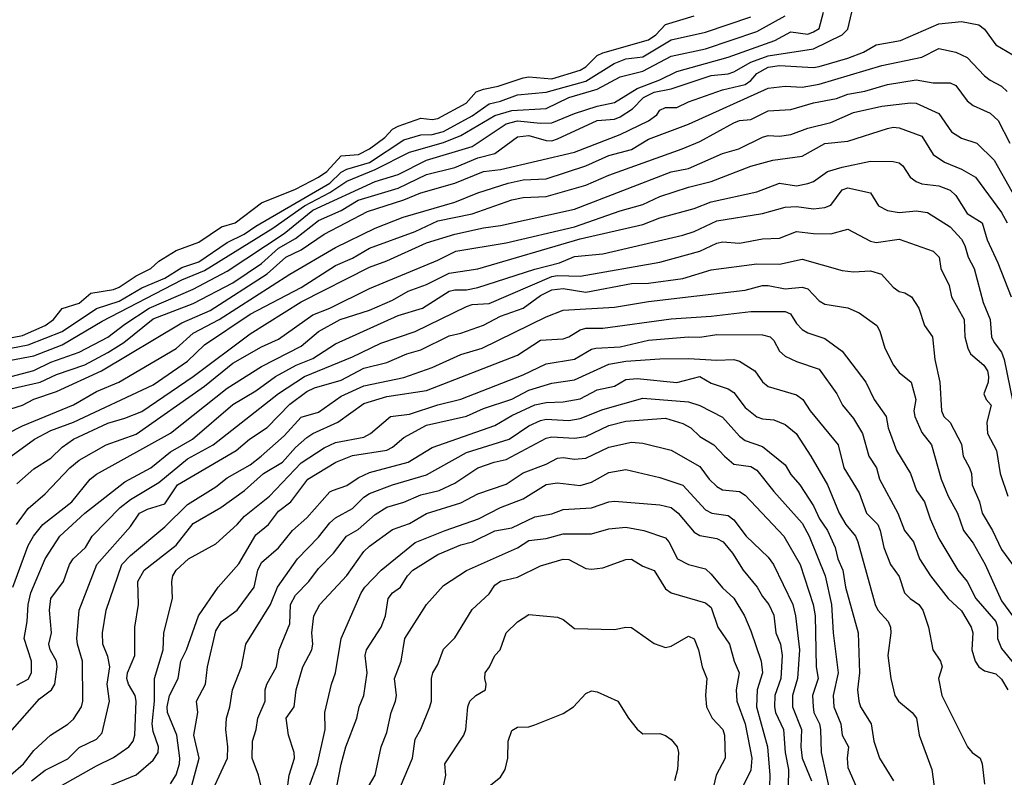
# Model space of a CAD drawing. Header units: metres. Extents: x -51132 to -49532, y -231222 to -229437.
# Tile 189 of 256: x -50766 to -50679, y -229569 to -229502. Entities that reach past the tile are written whole.
import ezdxf

# ---------------------------------------------------------------- set-up
doc = ezdxf.new("R2010")
doc.units = ezdxf.units.M
doc.layers.add('CONTOUR_INDEX', color=1, linetype='Continuous')
doc.layers.add('CONTOUR_INTER', color=3, linetype='Continuous')

msp = doc.modelspace()

# ---------------------------------------------------------------- linework, layer by layer
at = {"layer": 'CONTOUR_INDEX'}
for points, elevation in [([(-50766.58, -229531.269), (-50765.08, -229530.961), (-50762.08, -229529.807), (-50759.08, -229527.768), (-50757.08, -229527.14), (-50755.08, -229525.977), (-50753.08, -229525.121), (-50751.58, -229524.17), (-50750.08, -229523.691), (-50747.58, -229521.997), (-50746.109, -229521.259), (-50745.08, -229520.55), (-50738.58, -229516.764), (-50737.58, -229515.812), (-50737.08, -229515.53), (-50735.08, -229514.967), (-50732.08, -229512.979), (-50730.58, -229512.517), (-50729.58, -229512.488), (-50728.58, -229512.232), (-50726.08, -229510.853), (-50724.58, -229509.813), (-50723.58, -229509.58), (-50722.08, -229509.01), (-50719.58, -229508.776), (-50716.08, -229507.821), (-50713.611, -229506.259), (-50712.58, -229505.842), (-50711.08, -229505.668), (-50708.58, -229504.186), (-50705.58, -229503.503), (-50701.58, -229502.164)], 10), ([(-50766.887, -229538.759), (-50765.58, -229538.076), (-50761.08, -229536.242), (-50759.08, -229535.069), (-50757.11, -229534.259), (-50752.08, -229531.287), (-50750.58, -229529.938), (-50748.286, -229528.759), (-50742.08, -229524.756), (-50738.08, -229522.419), (-50734.58, -229520.719), (-50732.129, -229519.759), (-50727.58, -229518.443), (-50725.58, -229517.626), (-50722.914, -229516.759), (-50721.58, -229516.493), (-50719.58, -229516.403), (-50716.08, -229515.262), (-50714.08, -229514.336), (-50712.08, -229513.82), (-50710.58, -229512.902), (-50707.08, -229511.592), (-50700.08, -229508.44), (-50698.58, -229508.268), (-50697.081, -229508.339), (-50695.58, -229508.073), (-50690.08, -229506.448), (-50686.58, -229505.709), (-50685.08, -229504.96), (-50683.58, -229505.259), (-50682.58, -229505.726), (-50681.08, -229507.343), (-50680.58, -229507.74), (-50679.58, -229508.253), (-50679.08, -229508.719)], 15), ([(-50766.08, -229560.859), (-50765.08, -229560.325), (-50764.775, -229559.759), (-50764.786, -229558.759), (-50765.43, -229556.759), (-50765.15, -229555.259), (-50765.069, -229553.759), (-50764.835, -229552.759), (-50763.565, -229549.759), (-50762.282, -229547.759), (-50760.08, -229545.744), (-50756.58, -229542.994), (-50754.293, -229541.759), (-50752.58, -229540.355), (-50750.627, -229539.259), (-50747.08, -229536.197), (-50745.08, -229535.004), (-50743.339, -229533.759), (-50741.537, -229532.759), (-50740.08, -229532.159), (-50738.08, -229530.876), (-50732.58, -229528.407), (-50730.428, -229527.759), (-50728.08, -229526.255), (-50727.58, -229526.131), (-50726.58, -229526.153), (-50725.58, -229525.945), (-50720.58, -229524.334), (-50718.406, -229523.759), (-50717.08, -229523.227), (-50714.58, -229522.99), (-50707.58, -229521.347), (-50706.58, -229521.02), (-50704.58, -229520.069), (-50700.58, -229519.439), (-50698.58, -229518.872), (-50697.58, -229518.814), (-50696.08, -229519.026), (-50695.08, -229518.918), (-50694.58, -229518.696), (-50693.58, -229517.345), (-50693.08, -229517.192), (-50691.08, -229517.617), (-50690.373, -229518.759), (-50689.58, -229519.177), (-50688.58, -229519.34), (-50687.08, -229519.191), (-50686.08, -229519.336), (-50684.08, -229520.597), (-50683.08, -229521.692), (-50682.808, -229522.259), (-50682.515, -229523.259), (-50681.982, -229524.259), (-50681.175, -229527.259), (-50680.573, -229528.759), (-50680.455, -229530.259), (-50680.23, -229530.759), (-50679.58, -229531.61), (-50679.334, -229532.259), (-50678.312, -229537.259)], 20), ([(-50758.08, -229569.752), (-50755.58, -229568.728), (-50754.08, -229567.452), (-50753.645, -229566.759), (-50753.632, -229566.259), (-50754.08, -229564.935), (-50754.168, -229564.259), (-50753.964, -229562.259), (-50753.986, -229560.259), (-50753.224, -229557.759), (-50753.148, -229556.259), (-50752.387, -229553.259), (-50752.46, -229551.759), (-50752.357, -229551.259), (-50752.078, -229550.759), (-50751, -229549.759), (-50748.58, -229548.448), (-50746.718, -229546.759), (-50746.08, -229546.028), (-50743.879, -229544.259), (-50741.08, -229541.33), (-50739.08, -229540.019), (-50738.08, -229539.535), (-50735.58, -229539.066), (-50735.015, -229538.759), (-50733.231, -229537.259), (-50731.58, -229537.053), (-50729.08, -229536.236), (-50727.08, -229535.744), (-50721.58, -229533.602), (-50719.58, -229532.632), (-50717.08, -229532.236), (-50715.58, -229531.341), (-50715.203, -229531.259), (-50713.08, -229531.145), (-50710.58, -229530.573), (-50707.08, -229530.263), (-50706.08, -229530.305), (-50704.58, -229530.067), (-50700.58, -229530.094), (-50699.893, -229530.259), (-50699.58, -229530.576), (-50699.08, -229531.515), (-50698.58, -229531.978), (-50697.58, -229532.443), (-50695.58, -229533.107), (-50694.038, -229535.259), (-50693.557, -229536.259), (-50692.58, -229537.439), (-50691.782, -229538.759), (-50691.244, -229540.759), (-50690.568, -229541.759), (-50690.281, -229542.759), (-50688.677, -229545.759), (-50688.103, -229547.259), (-50687.315, -229548.259), (-50686.776, -229549.759), (-50685.828, -229551.259), (-50684.263, -229553.259), (-50683.08, -229554.333), (-50682.234, -229555.759), (-50682.093, -229556.259), (-50682.178, -229557.759), (-50681.886, -229558.759), (-50681.58, -229559.254), (-50681.08, -229559.6), (-50680.08, -229559.869), (-50679.58, -229560.342), (-50679.007, -229561.259)], 25), ([(-50742.396, -229570.759), (-50742.142, -229568.759), (-50741.664, -229567.259), (-50741.709, -229566.759), (-50742.197, -229565.259), (-50742.396, -229563.759), (-50741.72, -229562.759), (-50741.54, -229561.259), (-50740.946, -229559.259), (-50740.147, -229557.759), (-50740.067, -229557.259), (-50740.148, -229556.259), (-50739.977, -229554.759), (-50739.465, -229553.759), (-50737.08, -229551.225), (-50735.58, -229549.117), (-50735.08, -229548.639), (-50733.08, -229547.177), (-50731.58, -229546.648), (-50730.08, -229545.777), (-50727.08, -229544.85), (-50725.58, -229544.051), (-50723.08, -229543.198), (-50721.58, -229542.202), (-50719.58, -229541.441), (-50718.58, -229540.927), (-50718.08, -229540.873), (-50717.08, -229541.008), (-50716.08, -229540.925), (-50714.08, -229539.959), (-50712.08, -229539.515), (-50711.08, -229539.61), (-50708.58, -229540.232), (-50706.08, -229541.65), (-50705.267, -229542.759), (-50704.58, -229543.398), (-50704.08, -229543.693), (-50702.58, -229543.86), (-50702.08, -229544.158), (-50698.694, -229547.759), (-50697.247, -229550.259), (-50696.108, -229553.759), (-50695.954, -229554.759), (-50695.843, -229559.259), (-50695.682, -229560.259), (-50696.172, -229561.759), (-50696.134, -229562.759), (-50696.06, -229563.259), (-50695.565, -229564.259), (-50695.467, -229564.759), (-50695.422, -229566.759), (-50694.526, -229570.759)], 30), ([(-50728.6, -229569.759), (-50728.389, -229568.759), (-50728.474, -229567.759), (-50726.802, -229565.259), (-50726.622, -229564.759), (-50726.452, -229562.759), (-50726.273, -229562.259), (-50725.758, -229561.759), (-50724.912, -229561.259), (-50724.827, -229560.759), (-50724.97, -229560.259), (-50724.929, -229559.759), (-50724.543, -229559.259), (-50724.07, -229558.259), (-50723.614, -229557.759), (-50723.08, -229556.265), (-50722.08, -229555.292), (-50721.08, -229554.643), (-50718.58, -229554.897), (-50718.08, -229555.081), (-50717.08, -229555.869), (-50713.58, -229555.97), (-50712.58, -229555.76), (-50712.08, -229555.788), (-50710.08, -229557.188), (-50709.08, -229557.557), (-50708.58, -229557.416), (-50707.08, -229556.545), (-50706.58, -229556.777), (-50706.192, -229557.759), (-50705.873, -229559.259), (-50705.45, -229560.259), (-50705.564, -229561.759), (-50705.495, -229562.759), (-50704.982, -229563.759), (-50704.041, -229564.759), (-50703.904, -229565.259), (-50703.84, -229567.259), (-50704.626, -229568.759), (-50704.874, -229569.759)], 35)]:
    msp.add_lwpolyline(points, dxfattribs=dict(at, elevation=elevation))
at = {"layer": 'CONTOUR_INTER'}
for points, elevation in [([(-50767.58, -229534.001), (-50764.58, -229533.215), (-50763.08, -229532.492), (-50760.58, -229531.624), (-50758.08, -229530.289), (-50756.58, -229529.147), (-50754.442, -229527.759), (-50750.58, -229526.091), (-50747.58, -229524.513), (-50742.58, -229521.194), (-50740.08, -229519.154), (-50734.58, -229516.629), (-50732.58, -229516.015), (-50730.08, -229514.747), (-50726.08, -229513.546), (-50723.08, -229511.569), (-50722.08, -229511.312), (-50720.08, -229511.515), (-50719.08, -229511.479), (-50717.08, -229510.654), (-50715.08, -229510.004), (-50713.58, -229509.677), (-50711.58, -229508.46), (-50709.58, -229507.702), (-50708.08, -229506.968), (-50703.58, -229505.713), (-50699.489, -229504.259), (-50698.08, -229503.476), (-50696.58, -229503.684), (-50696.08, -229503.494), (-50695.58, -229503.193), (-50695.198, -229501.759)], 12), ([(-50766.58, -229534.819), (-50764.021, -229534.259), (-50762.58, -229533.589), (-50760.08, -229532.723), (-50758.08, -229531.63), (-50756.662, -229530.759), (-50754.08, -229528.696), (-50750.58, -229527.352), (-50747.08, -229525.528), (-50744.58, -229523.832), (-50743.08, -229522.469), (-50741.58, -229521.645), (-50739.58, -229520.042), (-50737.58, -229519.184), (-50736.08, -229518.276), (-50732.58, -229517.198), (-50730.08, -229516.024), (-50727.58, -229515.407), (-50725.58, -229514.537), (-50724.08, -229514.17), (-50722.08, -229512.691), (-50721.08, -229512.575), (-50719.58, -229513.023), (-50719.08, -229513.042), (-50718.58, -229512.894), (-50715.08, -229511.256), (-50713.58, -229511.159), (-50713.08, -229510.958), (-50711.975, -229510.259), (-50711.009, -229509.259), (-50710.08, -229508.79), (-50708.58, -229508.48), (-50705.08, -229507.332), (-50703.58, -229507.158), (-50703.08, -229506.994), (-50701.58, -229506.136), (-50700.08, -229505.594), (-50696.08, -229504.964), (-50693.581, -229503.759), (-50693.069, -229503.259), (-50692.714, -229501.759)], 13), ([(-50767.58, -229530.539), (-50765.58, -229530.139), (-50763.571, -229529.259), (-50762.835, -229528.759), (-50762.08, -229527.791), (-50760.58, -229527.31), (-50759.58, -229526.423), (-50757.58, -229526.122), (-50757.08, -229525.894), (-50755.58, -229524.912), (-50754.308, -229524.259), (-50753.58, -229523.631), (-50752.08, -229522.692), (-50750.08, -229521.95), (-50748.08, -229520.595), (-50746.885, -229520.259), (-50744.58, -229518.508), (-50741.58, -229517.313), (-50739.58, -229516.251), (-50738.845, -229515.759), (-50737.58, -229514.365), (-50736.059, -229514.259), (-50735.08, -229513.77), (-50733.734, -229512.759), (-50733.08, -229512.043), (-50732.58, -229511.772), (-50730.58, -229511.055), (-50729.58, -229511.187), (-50729.08, -229511.109), (-50726.601, -229509.759), (-50725.709, -229508.759), (-50725.08, -229508.531), (-50723.782, -229508.259), (-50721.58, -229507.518), (-50721.08, -229507.425), (-50719.08, -229507.6), (-50716.58, -229506.84), (-50716.08, -229506.544), (-50715.08, -229505.573), (-50714.58, -229505.323), (-50710.58, -229504.177), (-50709.95, -229503.759), (-50709.08, -229502.851), (-50706.58, -229502.068)], 9), ([(-50766.58, -229532.325), (-50764.58, -229531.929), (-50762.08, -229530.981), (-50758.58, -229528.888), (-50751.58, -229525.27), (-50749.58, -229524.435), (-50743.58, -229520.725), (-50740.784, -229518.759), (-50738.58, -229517.596), (-50737.08, -229516.594), (-50734.58, -229515.58), (-50731.58, -229514.047), (-50728.58, -229513.193), (-50727.08, -229512.599), (-50724.08, -229510.825), (-50722.58, -229510.403), (-50719.58, -229510.226), (-50717.58, -229509.252), (-50715.08, -229508.505), (-50713.08, -229507.439), (-50711.08, -229506.94), (-50708.58, -229505.622), (-50705.58, -229504.963), (-50701.08, -229503.454), (-50698.58, -229502.087)], 11), ([(-50766.58, -229536.601), (-50765.58, -229536.268), (-50764.58, -229535.736), (-50762.58, -229535.067), (-50758.619, -229533.259), (-50751.58, -229529.038), (-50749.08, -229527.954), (-50744.08, -229524.749), (-50742.45, -229523.259), (-50741.08, -229522.631), (-50739.08, -229521.242), (-50735.271, -229519.259), (-50732.08, -229518.226), (-50730.58, -229517.612), (-50727.58, -229516.786), (-50725.08, -229515.75), (-50723.58, -229515.569), (-50717.08, -229514.058), (-50713.08, -229512.514), (-50710.58, -229511.289), (-50709.863, -229510.759), (-50709.58, -229510.371), (-50709.08, -229510.134), (-50708.08, -229510.128), (-50707.08, -229509.623), (-50704.08, -229508.567), (-50702.08, -229508.102), (-50701.592, -229507.759), (-50701.08, -229507.129), (-50700.08, -229506.576), (-50699.08, -229506.435), (-50696.08, -229506.616), (-50695.58, -229506.52), (-50693.08, -229505.803), (-50691.707, -229505.259), (-50690.58, -229504.613), (-50688.437, -229504.259), (-50685.08, -229502.789), (-50683.08, -229502.578), (-50681.58, -229502.878), (-50681.08, -229503.25), (-50680.08, -229504.623), (-50678.58, -229505.49)], 14), ([(-50766.563, -229540.759), (-50764.502, -229539.259), (-50763.08, -229538.495), (-50761.085, -229537.759), (-50754.08, -229534.477), (-50751.08, -229532.41), (-50749.58, -229530.975), (-50745.58, -229528.287), (-50741.08, -229525.927), (-50738.08, -229524.008), (-50736.58, -229523.366), (-50735.08, -229522.474), (-50731.08, -229521.02), (-50729.08, -229520.074), (-50726.08, -229519.478), (-50722.58, -229518.228), (-50721.58, -229518.045), (-50719.58, -229517.94), (-50716.08, -229516.962), (-50714.08, -229516.065), (-50707.636, -229513.759), (-50706.08, -229513.12), (-50703.08, -229511.468), (-50702.58, -229511.279), (-50701.58, -229511.178), (-50700.08, -229510.424), (-50698.08, -229510.3), (-50696.08, -229509.714), (-50694.08, -229509.346), (-50693.08, -229508.972), (-50691.58, -229508.707), (-50689.58, -229508.098), (-50687.08, -229507.71), (-50685.58, -229507.953), (-50684.08, -229507.967), (-50683.58, -229508.206), (-50682.58, -229509.533), (-50682.08, -229509.965), (-50680.58, -229510.639), (-50679.883, -229511.259), (-50678.846, -229513.259)], 16), ([(-50766.08, -229543.188), (-50764.58, -229541.864), (-50763.08, -229540.907), (-50762.08, -229539.954), (-50761.092, -229539.259), (-50758.08, -229537.845), (-50756.58, -229537.42), (-50755.08, -229536.809), (-50750.58, -229533.751), (-50745.58, -229529.989), (-50741.08, -229527.199), (-50735.08, -229524.14), (-50733.58, -229523.605), (-50730.08, -229522.012), (-50727.58, -229521.256), (-50725.08, -229520.688), (-50723.58, -229520.501), (-50717.08, -229519.048), (-50708.58, -229515.777), (-50707.08, -229515.486), (-50704.08, -229514.182), (-50702.654, -229513.759), (-50700.58, -229512.744), (-50700.08, -229512.58), (-50699.08, -229512.646), (-50698.08, -229512.496), (-50696.58, -229511.943), (-50694.58, -229511.444), (-50692.58, -229510.561), (-50690.08, -229510.004), (-50687.58, -229509.719), (-50687.08, -229509.76), (-50685.08, -229510.648), (-50683.97, -229512.259), (-50683.08, -229512.828), (-50681.743, -229513.259), (-50680.221, -229514.759), (-50677.13, -229520.259)], 17), ([(-50766.093, -229546.759), (-50765.08, -229545.329), (-50763.58, -229544.057), (-50761.408, -229541.759), (-50760.58, -229541.083), (-50758.206, -229539.759), (-50755.58, -229538.822), (-50749.58, -229534.591), (-50747.08, -229532.594), (-50744.58, -229531.142), (-50743.08, -229530.467), (-50740.08, -229528.343), (-50738.58, -229527.74), (-50735.08, -229526.033), (-50729.08, -229523.539), (-50727.513, -229522.759), (-50723.08, -229522.01), (-50717.08, -229520.609), (-50713.08, -229519.202), (-50711.08, -229518.657), (-50709.58, -229517.938), (-50707.08, -229517.123), (-50705.08, -229516.634), (-50701.58, -229515.266), (-50699.648, -229514.759), (-50697.081, -229514.41), (-50695.08, -229513.304), (-50693.08, -229513.082), (-50689.58, -229511.974), (-50689.08, -229511.855), (-50688.58, -229511.9), (-50686.58, -229512.641), (-50685.58, -229514.262), (-50684.58, -229514.931), (-50683.08, -229515.541), (-50681.859, -229516.259), (-50679.58, -229519.355), (-50679.079, -229520.259)], 18), ([(-50766.404, -229552.259), (-50765.08, -229548.588), (-50764.603, -229547.759), (-50763.774, -229546.759), (-50761.247, -229544.759), (-50759.632, -229542.759), (-50759.08, -229542.327), (-50752.58, -229538.718), (-50747.58, -229534.769), (-50744.58, -229532.869), (-50741.08, -229531.089), (-50739.58, -229529.788), (-50737.665, -229528.759), (-50735.08, -229527.913), (-50733.08, -229527.036), (-50731.698, -229526.259), (-50730.08, -229525.675), (-50728.08, -229524.679), (-50725.58, -229524.286), (-50716.58, -229521.664), (-50711.08, -229520.404), (-50709.58, -229519.824), (-50706.58, -229519.002), (-50705.08, -229518.423), (-50701.08, -229517.532), (-50699.08, -229516.768), (-50697.58, -229517.01), (-50696.58, -229516.816), (-50696.08, -229516.624), (-50694.865, -229515.759), (-50693.58, -229515.372), (-50691.08, -229514.841), (-50689.08, -229514.863), (-50688.58, -229514.983), (-50688.241, -229515.259), (-50687.598, -229516.259), (-50687.08, -229516.616), (-50686.58, -229516.819), (-50685.08, -229516.997), (-50684.08, -229517.384), (-50683.58, -229517.857), (-50682.58, -229519.436), (-50681.282, -229520.259), (-50680.838, -229521.759), (-50679.889, -229523.759), (-50678.723, -229526.759)], 19), ([(-50766.887, -229565.259), (-50764.08, -229562.069), (-50763.016, -229561.259), (-50762.734, -229560.759), (-50762.516, -229559.259), (-50762.582, -229558.759), (-50763.149, -229557.759), (-50763.258, -229557.259), (-50763.035, -229556.259), (-50763.21, -229554.259), (-50763.071, -229553.259), (-50761.972, -229551.759), (-50761.438, -229550.259), (-50761.105, -229549.759), (-50760.026, -229548.759), (-50759.461, -229547.759), (-50756.998, -229545.259), (-50756.08, -229544.554), (-50753.58, -229543.07), (-50751.08, -229540.973), (-50748.831, -229539.759), (-50743.08, -229535.232), (-50740.798, -229533.759), (-50736.58, -229532.029), (-50734.08, -229530.818), (-50731.08, -229529.796), (-50726.58, -229527.598), (-50726.08, -229527.438), (-50724.58, -229527.352), (-50719.08, -229524.964), (-50718.58, -229524.875), (-50716.58, -229524.942), (-50709.58, -229523.715), (-50706.06, -229522.759), (-50704.58, -229522.033), (-50704.08, -229521.931), (-50702.58, -229522.028), (-50700.58, -229521.648), (-50699.08, -229521.604), (-50697.58, -229521.019), (-50696.08, -229521.204), (-50694.58, -229521.228), (-50693.08, -229520.799), (-50691.08, -229521.859), (-50690.58, -229521.97), (-50688.58, -229521.698), (-50685.58, -229522.751), (-50685.059, -229523.259), (-50684.895, -229524.259), (-50684.165, -229525.759), (-50683.964, -229526.759), (-50682.856, -229528.759), (-50682.801, -229530.259), (-50682.534, -229531.259), (-50682.3, -229531.759), (-50681.138, -229532.759), (-50680.82, -229533.259), (-50680.706, -229533.759), (-50680.757, -229534.259), (-50681.123, -229535.259), (-50680.913, -229535.759), (-50680.493, -229536.259), (-50680.859, -229537.759), (-50680.818, -229538.759), (-50680.022, -229540.259), (-50679.708, -229542.259), (-50679.032, -229544.259)], 21), ([(-50766.629, -229568.759), (-50765.478, -229567.759), (-50764.58, -229566.579), (-50763.109, -229565.259), (-50761.58, -229564.283), (-50761.08, -229563.827), (-50760.394, -229562.759), (-50760.28, -229562.259), (-50760.283, -229558.759), (-50760.743, -229557.259), (-50760.781, -229556.759), (-50760.578, -229554.259), (-50759.046, -229550.259), (-50756.08, -229546.913), (-50755.28, -229545.759), (-50754.58, -229545.404), (-50753.08, -229544.92), (-50751.962, -229543.259), (-50746.813, -229540.259), (-50745.638, -229539.259), (-50744.08, -229538.24), (-50742.08, -229536.172), (-50740.58, -229535.069), (-50739.912, -229534.759), (-50737.58, -229534.063), (-50735.58, -229533.008), (-50733.58, -229532.512), (-50731.807, -229531.759), (-50730.58, -229531.422), (-50728.08, -229530.174), (-50727.08, -229529.955), (-50725.08, -229529.255), (-50723.58, -229528.451), (-50721.58, -229527.753), (-50720.08, -229526.636), (-50719.08, -229526.139), (-50718.08, -229526.034), (-50716.08, -229526.335), (-50712.08, -229525.586), (-50710.58, -229525.546), (-50707.58, -229525.133), (-50705.08, -229524.372), (-50701.08, -229523.865), (-50699.08, -229523.891), (-50697.081, -229523.445), (-50693.58, -229524.436), (-50692.58, -229524.564), (-50691.08, -229524.481), (-50690.13, -229524.759), (-50689.08, -229525.917), (-50688.58, -229526.281), (-50688.08, -229526.403), (-50687.475, -229526.759), (-50686.849, -229527.759), (-50686.346, -229529.259), (-50685.652, -229530.259), (-50685.423, -229532.259), (-50684.985, -229534.259), (-50684.844, -229536.759), (-50684.643, -229537.259), (-50684.08, -229537.782), (-50683.08, -229539.692), (-50682.952, -229540.759), (-50682.38, -229541.759), (-50682.214, -229542.259), (-50682.164, -229543.259), (-50681.504, -229544.759), (-50681.285, -229545.759), (-50680.377, -229547.259), (-50679.58, -229548.932), (-50677.865, -229551.259)], 22), ([(-50764.773, -229569.259), (-50763.58, -229568.308), (-50761.58, -229567.31), (-50760.58, -229566.315), (-50759.08, -229565.584), (-50758.58, -229565.053), (-50757.918, -229562.259), (-50758.133, -229560.759), (-50757.906, -229559.259), (-50758.08, -229558.344), (-50758.512, -229557.259), (-50758.551, -229556.259), (-50758.221, -229554.259), (-50756.848, -229550.259), (-50756.08, -229549.464), (-50753.08, -229546.939), (-50751.08, -229544.978), (-50748.58, -229543.434), (-50747.58, -229542.65), (-50745.58, -229541.499), (-50744.599, -229540.759), (-50742.58, -229538.955), (-50741.08, -229537.312), (-50739.58, -229536.887), (-50737.58, -229535.465), (-50735.58, -229534.574), (-50732.08, -229533.852), (-50729.58, -229532.97), (-50727.08, -229531.83), (-50725.192, -229531.259), (-50719.58, -229528.507), (-50718.08, -229527.928), (-50713.58, -229527.649), (-50710.58, -229527.161), (-50702.08, -229526.18), (-50700.58, -229525.755), (-50700.08, -229525.755), (-50698.58, -229526.047), (-50697.081, -229525.892), (-50696.58, -229526.044), (-50695.58, -229527.114), (-50695.08, -229527.399), (-50693.08, -229527.711), (-50692.08, -229528.165), (-50690.539, -229529.259), (-50690.271, -229529.759), (-50689.822, -229531.259), (-50689.074, -229532.759), (-50688.58, -229533.41), (-50687.518, -229534.259), (-50687.116, -229535.759), (-50687.266, -229536.759), (-50687.177, -229537.259), (-50686.58, -229538.682), (-50685.711, -229539.759), (-50684.885, -229542.759), (-50684.266, -229544.259), (-50683.431, -229545.759), (-50682.916, -229547.259), (-50682.08, -229548.375), (-50681.001, -229550.259), (-50679.58, -229553.456), (-50678.618, -229554.759)], 23), ([(-50762.283, -229569.759), (-50759.08, -229567.927), (-50757.58, -229567.21), (-50756.237, -229566.259), (-50755.845, -229565.759), (-50755.709, -229565.259), (-50755.594, -229562.259), (-50755.679, -229561.759), (-50756.26, -229560.759), (-50756.409, -229560.259), (-50756.339, -229559.759), (-50755.69, -229558.259), (-50755.71, -229555.759), (-50755.381, -229553.759), (-50755.444, -229551.759), (-50754.869, -229550.759), (-50752.08, -229548.551), (-50750.58, -229546.654), (-50748.136, -229545.259), (-50746.08, -229543.773), (-50744.396, -229542.259), (-50742.745, -229541.259), (-50741.58, -229539.982), (-50740.58, -229539.12), (-50740.055, -229538.759), (-50737.856, -229537.759), (-50735.58, -229536.125), (-50733.58, -229535.514), (-50730.08, -229534.994), (-50722.08, -229531.872), (-50720.08, -229530.558), (-50718.08, -229530.437), (-50717.58, -229530.281), (-50716.58, -229529.649), (-50716.08, -229529.516), (-50714.58, -229529.516), (-50708.58, -229528.677), (-50705.08, -229528.465), (-50701.58, -229528.033), (-50698.58, -229528.049), (-50698.108, -229528.259), (-50697.58, -229529.096), (-50697.081, -229529.61), (-50696.58, -229529.91), (-50695.08, -229530.419), (-50693.58, -229531.519), (-50691.484, -229534.259), (-50690.762, -229535.759), (-50689.704, -229537.259), (-50689.542, -229538.259), (-50688.794, -229540.259), (-50687.581, -229542.259), (-50687.032, -229543.759), (-50686.327, -229544.759), (-50685.836, -229546.259), (-50685.08, -229547.986), (-50683.417, -229550.759), (-50682.605, -229551.759), (-50681.828, -229553.259), (-50680.088, -229555.259), (-50679.934, -229555.759), (-50679.926, -229556.759), (-50679.58, -229557.646), (-50676.58, -229561.28)], 24), ([(-50752.58, -229569.521), (-50752.08, -229568.717), (-50751.763, -229567.759), (-50751.741, -229567.259), (-50752.024, -229565.259), (-50752.829, -229563.259), (-50752.874, -229562.759), (-50752.654, -229561.759), (-50751.888, -229560.259), (-50751.652, -229558.759), (-50751.156, -229557.759), (-50750.114, -229554.759), (-50748.377, -229552.259), (-50746.58, -229550.206), (-50745.08, -229547.655), (-50743.968, -229546.759), (-50743.08, -229545.59), (-50742.004, -229544.759), (-50740.495, -229542.759), (-50738.06, -229541.259), (-50736.58, -229540.696), (-50733.58, -229540.219), (-50733.08, -229539.955), (-50732.08, -229539.104), (-50730.08, -229538.033), (-50726.58, -229537.236), (-50725.08, -229536.557), (-50722.58, -229535.729), (-50721.08, -229534.948), (-50719.08, -229534.346), (-50717.08, -229534.052), (-50714.08, -229532.674), (-50712.58, -229532.411), (-50709.58, -229532.208), (-50707.08, -229532.183), (-50704.58, -229532.324), (-50703.08, -229532.245), (-50702.58, -229532.415), (-50701.234, -229533.259), (-50700.58, -229534.228), (-50700.08, -229534.638), (-50697.58, -229535.372), (-50697.023, -229535.759), (-50696.378, -229536.759), (-50693.93, -229539.759), (-50693.415, -229541.759), (-50692.08, -229543.975), (-50691.429, -229545.759), (-50690.453, -229546.759), (-50690.224, -229547.259), (-50689.917, -229548.759), (-50689.335, -229550.259), (-50688.58, -229551.314), (-50688.108, -229552.759), (-50687.613, -229553.259), (-50686.832, -229553.759), (-50686.479, -229554.259), (-50685.994, -229555.759), (-50685.612, -229557.759), (-50684.948, -229558.759), (-50684.796, -229559.259), (-50685.125, -229560.259), (-50684.829, -229561.759), (-50682.573, -229566.259), (-50682.152, -229566.759), (-50681.444, -229567.259), (-50681.277, -229567.759), (-50681.08, -229569.56)], 26), ([(-50751, -229570.759), (-50750.055, -229567.259), (-50750.53, -229565.259), (-50750.174, -229563.259), (-50750.279, -229562.259), (-50749.501, -229560.759), (-50749.326, -229559.259), (-50748.58, -229556.094), (-50748.087, -229555.259), (-50746.698, -229554.259), (-50745.233, -229552.259), (-50744.902, -229550.759), (-50744.58, -229550.074), (-50743.08, -229548.804), (-50741.852, -229547.259), (-50740.58, -229546.161), (-50738.58, -229543.887), (-50738.34, -229543.759), (-50737.08, -229543.334), (-50736.08, -229542.639), (-50735.08, -229542.188), (-50731.687, -229541.259), (-50729.58, -229539.99), (-50724.08, -229538.057), (-50722.58, -229537.173), (-50720.58, -229536.245), (-50719.58, -229536.021), (-50718.08, -229535.971), (-50716.58, -229535.718), (-50715.08, -229534.929), (-50713.58, -229534.611), (-50712.58, -229534.002), (-50711.58, -229533.937), (-50708.08, -229534.264), (-50706.072, -229533.759), (-50705.08, -229534.342), (-50703.58, -229534.846), (-50703.08, -229535.147), (-50702.08, -229536.477), (-50701.08, -229537.295), (-50700.58, -229537.481), (-50699.58, -229537.561), (-50698.58, -229537.975), (-50697.617, -229538.759), (-50696.31, -229540.759), (-50694.855, -229543.259), (-50693.834, -229545.759), (-50693.243, -229546.759), (-50692.41, -229547.759), (-50692.199, -229548.259), (-50690.665, -229553.759), (-50690.434, -229554.259), (-50689.538, -229555.259), (-50689.328, -229555.759), (-50689.285, -229556.259), (-50689.575, -229558.259), (-50689.311, -229560.259), (-50688.95, -229561.759), (-50688.618, -229562.259), (-50687.413, -229563.259), (-50687.051, -229563.759), (-50686.797, -229565.259), (-50685.709, -229568.259), (-50685.483, -229569.759)], 27), ([(-50749.4, -229571.259), (-50747.561, -229567.259), (-50747.531, -229566.259), (-50747.717, -229564.759), (-50747.655, -229563.759), (-50747.352, -229562.759), (-50747.124, -229561.259), (-50746.327, -229559.259), (-50745.953, -229557.259), (-50743.782, -229553.759), (-50743.174, -229552.259), (-50741.4, -229549.759), (-50739.58, -229547.866), (-50738.58, -229546.607), (-50738.08, -229546.161), (-50736.58, -229545.341), (-50735.58, -229544.339), (-50735.08, -229544.023), (-50733.08, -229543.266), (-50730.08, -229542.377), (-50726.58, -229540.425), (-50722.825, -229539.259), (-50721.08, -229538.083), (-50720.08, -229537.606), (-50719.58, -229537.496), (-50717.58, -229537.601), (-50716.58, -229537.442), (-50714.58, -229536.645), (-50711.08, -229535.646), (-50707.08, -229535.985), (-50706.08, -229536.299), (-50704.08, -229537.31), (-50702.58, -229539.004), (-50702.08, -229539.366), (-50700.58, -229539.885), (-50698.58, -229541.511), (-50698.08, -229542.367), (-50697.3, -229543.259), (-50696.08, -229545.093), (-50695.568, -229546.259), (-50694.851, -229547.259), (-50694.177, -229548.759), (-50693.957, -229549.759), (-50693.508, -229550.759), (-50693.287, -229552.259), (-50692.176, -229556.259), (-50692.053, -229559.759), (-50692.225, -229561.259), (-50692.119, -229562.259), (-50691.966, -229562.759), (-50691.028, -229564.259), (-50690.787, -229565.759), (-50690.302, -229567.259), (-50689.075, -229569.259)], 28), ([(-50744.595, -229569.759), (-50744.834, -229568.759), (-50745.401, -229567.259), (-50745.362, -229565.759), (-50745.034, -229564.759), (-50744.884, -229563.759), (-50744.26, -229562.259), (-50744.245, -229561.259), (-50744.107, -229560.759), (-50743.255, -229559.259), (-50743.011, -229557.759), (-50742.08, -229555.457), (-50742.014, -229553.759), (-50741.58, -229552.95), (-50740.412, -229551.759), (-50739.58, -229550.597), (-50738.264, -229549.259), (-50737.103, -229547.759), (-50736.08, -229547.182), (-50734.58, -229545.877), (-50733.58, -229545.234), (-50732.08, -229544.786), (-50730.58, -229544.15), (-50728.976, -229543.759), (-50727.58, -229543.119), (-50725.58, -229541.777), (-50724.131, -229541.259), (-50723.08, -229541.033), (-50719.58, -229539.165), (-50719.08, -229539.043), (-50717.08, -229539.152), (-50716.08, -229539.009), (-50714.08, -229538.06), (-50712.58, -229537.676), (-50709.08, -229537.422), (-50707.58, -229537.864), (-50706.865, -229538.259), (-50706.08, -229539.032), (-50704.842, -229539.759), (-50703.919, -229540.759), (-50703.08, -229541.441), (-50701.58, -229541.657), (-50701.08, -229541.987), (-50699.58, -229543.858), (-50697.081, -229546.622), (-50696.468, -229547.759), (-50695.053, -229551.259), (-50694.499, -229553.759), (-50694.373, -229556.259), (-50693.935, -229559.759), (-50694.37, -229561.759), (-50694.316, -229562.759), (-50693.702, -229564.259), (-50693.559, -229565.259), (-50693.008, -229566.259), (-50693.144, -229567.259), (-50693.08, -229568.074), (-50692.33, -229569.759)], 29), ([(-50740.379, -229569.759), (-50739.657, -229567.759), (-50738.993, -229564.759), (-50739.005, -229563.259), (-50738.422, -229560.759), (-50738.063, -229559.759), (-50737.582, -229556.759), (-50735.815, -229552.759), (-50735.496, -229552.259), (-50734.059, -229550.759), (-50731.08, -229548.339), (-50728.449, -229547.259), (-50725.529, -229546.259), (-50723.58, -229545.25), (-50721.58, -229544.48), (-50719.58, -229543.237), (-50718.58, -229543.08), (-50716.58, -229543.31), (-50715.58, -229543.024), (-50714.08, -229542.192), (-50712.58, -229541.921), (-50709.58, -229542.633), (-50707.58, -229543.298), (-50705.58, -229545.451), (-50705.024, -229545.759), (-50703.58, -229545.951), (-50703.08, -229546.336), (-50702.008, -229547.759), (-50700.08, -229549.616), (-50699.596, -229550.259), (-50697.905, -229553.759), (-50697.667, -229554.759), (-50697.327, -229557.759), (-50697.501, -229560.259), (-50697.929, -229561.759), (-50697.931, -229562.759), (-50697.142, -229564.759), (-50697.201, -229566.259), (-50697.081, -229567.259), (-50696.271, -229569.259)], 31), ([(-50737.959, -229569.759), (-50737.58, -229567.801), (-50737.179, -229566.259), (-50736.198, -229563.759), (-50735.985, -229562.759), (-50735.589, -229561.759), (-50735.29, -229559.759), (-50735.48, -229558.259), (-50735.364, -229557.759), (-50734.068, -229555.759), (-50733.679, -229554.759), (-50733.447, -229553.259), (-50733.08, -229552.756), (-50732.354, -229552.259), (-50731.742, -229551.259), (-50731.27, -229550.759), (-50729.08, -229549.382), (-50727.08, -229548.53), (-50726.039, -229548.259), (-50724.08, -229547.292), (-50722.58, -229547.048), (-50720.58, -229546.072), (-50719.08, -229545.806), (-50718.08, -229545.429), (-50715.58, -229545.276), (-50714.08, -229544.753), (-50713.58, -229544.705), (-50709.58, -229545.017), (-50708.58, -229545.267), (-50707.968, -229545.759), (-50706.58, -229547.41), (-50706.08, -229547.723), (-50704.58, -229547.967), (-50704.03, -229548.259), (-50703.207, -229549.259), (-50702.278, -229550.759), (-50701.037, -229552.259), (-50700.58, -229553.076), (-50700.013, -229553.759), (-50699.58, -229554.695), (-50699.386, -229556.259), (-50698.989, -229557.259), (-50698.837, -229558.259), (-50698.972, -229560.259), (-50699.497, -229561.759), (-50699.504, -229562.759), (-50699.44, -229563.259), (-50698.713, -229564.759), (-50698.57, -229566.759), (-50698.3, -229568.259), (-50698.328, -229569.759)], 32), ([(-50735.19, -229569.759), (-50734.602, -229568.759), (-50734.067, -229566.259), (-50733.58, -229565.009), (-50733.193, -229563.259), (-50732.794, -229562.259), (-50732.708, -229561.759), (-50732.901, -229560.259), (-50732.31, -229558.759), (-50731.972, -229556.759), (-50730.08, -229553.76), (-50728.58, -229552.099), (-50726.58, -229550.783), (-50722.08, -229548.79), (-50721.08, -229548.155), (-50719.58, -229547.986), (-50718.08, -229547.575), (-50715.58, -229547.579), (-50714.08, -229547.118), (-50712.58, -229546.982), (-50710.999, -229547.259), (-50709.08, -229547.929), (-50708.79, -229548.259), (-50708.031, -229549.759), (-50707.08, -229550.27), (-50705.58, -229550.641), (-50705.08, -229551.122), (-50704.08, -229552.317), (-50703.08, -229553.22), (-50702.161, -229554.759), (-50701.58, -229556.078), (-50700.684, -229558.759), (-50700.567, -229559.759), (-50701.027, -229561.259), (-50701.092, -229562.759), (-50700.118, -229566.259), (-50699.915, -229568.759), (-50699.965, -229569.759)], 33), ([(-50732.377, -229569.759), (-50731.298, -229567.259), (-50731.08, -229565.599), (-50730.58, -229564.719), (-50729.775, -229562.759), (-50729.637, -229562.259), (-50729.649, -229560.259), (-50729.513, -229559.759), (-50729.08, -229559.044), (-50728.58, -229557.692), (-50727.58, -229556.713), (-50726.08, -229554.208), (-50724.58, -229552.844), (-50724.08, -229552.088), (-50723.58, -229551.716), (-50722.08, -229551.375), (-50720.08, -229550.365), (-50718.08, -229549.779), (-50717.58, -229549.818), (-50716.08, -229550.598), (-50715.58, -229550.683), (-50714.58, -229550.543), (-50712.58, -229549.812), (-50712.08, -229549.781), (-50711.08, -229550.412), (-50710.08, -229550.786), (-50709.08, -229552.385), (-50708.58, -229552.749), (-50705.58, -229553.638), (-50705.08, -229554.047), (-50704.506, -229555.759), (-50703.481, -229557.259), (-50703.067, -229558.759), (-50702.609, -229559.759), (-50702.871, -229561.259), (-50702.833, -229562.259), (-50702.093, -229564.259), (-50701.519, -229567.259), (-50701.58, -229568.318), (-50702.297, -229569.759)], 34), ([(-50724.58, -229569.733), (-50723.58, -229568.928), (-50723.187, -229568.259), (-50722.939, -229567.259), (-50722.918, -229565.759), (-50722.58, -229564.849), (-50722.08, -229564.531), (-50721.08, -229564.515), (-50720.58, -229564.348), (-50718.08, -229563.329), (-50717.176, -229562.759), (-50716.08, -229561.574), (-50715.58, -229561.359), (-50715.08, -229561.435), (-50713.272, -229562.259), (-50712.332, -229563.759), (-50711.58, -229564.726), (-50711.08, -229565.138), (-50709.58, -229565.101), (-50709.08, -229565.272), (-50708.58, -229565.634), (-50708.066, -229566.259), (-50707.94, -229566.759), (-50708.031, -229568.259), (-50708.299, -229569.259)], 36)]:
    msp.add_lwpolyline(points, dxfattribs=dict(at, elevation=elevation))

doc.saveas('drawing.dxf')
